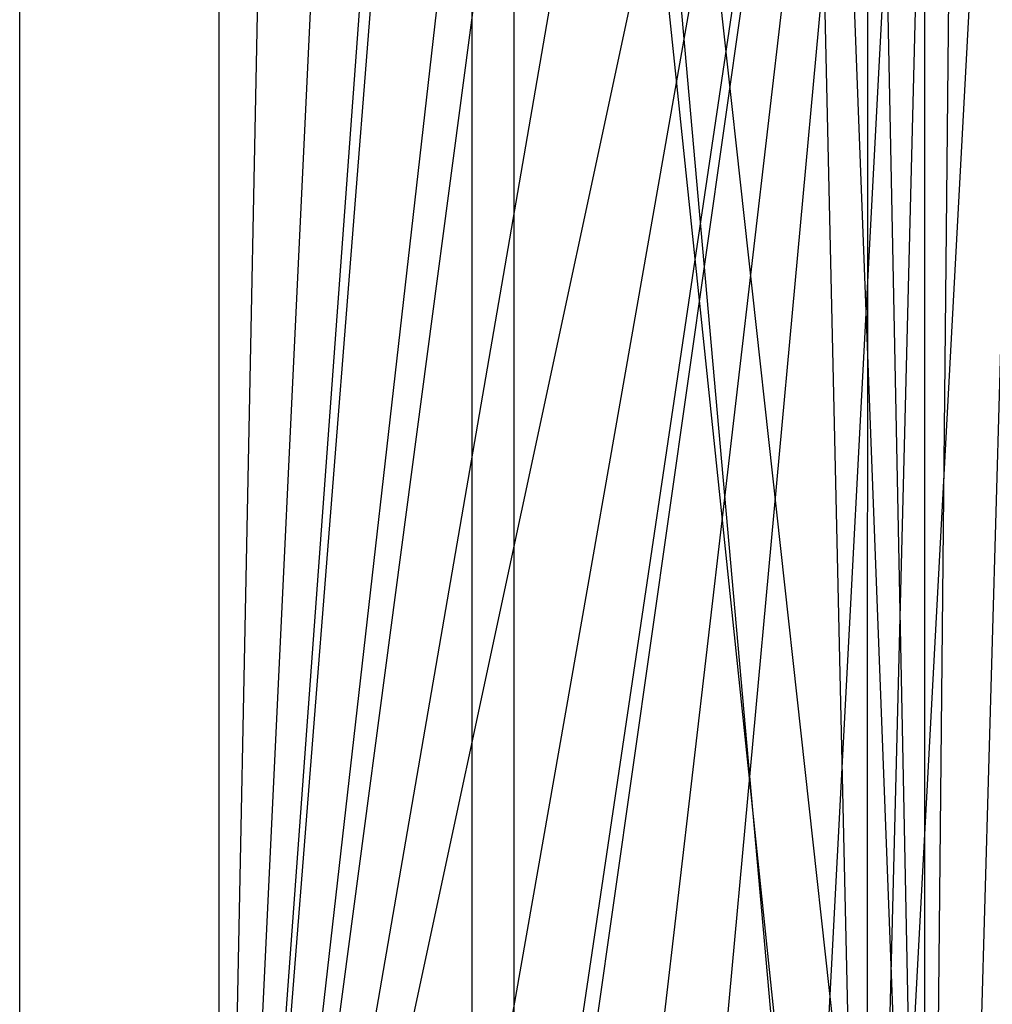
# Model space of a CAD drawing. Extents: x 0.1 to 12.1, y -6 to 6.
# Tile 15 of 181: x 4.362 to 4.815, y -0.441 to 0.018. Entities that reach past the tile are written whole.
import ezdxf

# ---------------------------------------------------------------- set-up
doc = ezdxf.new("R2010")
doc.units = 0
doc.header["$LTSCALE"] = 2.54
doc.layers.get('0').update_dxf_attribs({"linetype": 'CONTINUOUS'})

# ---------------------------------------------------------------- blocks, each defined once
blk = doc.blocks.new('DROPS_COLOR_C_STL')
at = {"color": 0}
for p, q in [((4.45488, -0.86832, 14.7269), (4.49091, 0.93168, 14.71701)), ((4.45488, -0.86832, 14.7269), (4.49091, 0.93168, 14.71701)), ((4.45488, -0.86832, 14.7269), (4.45488, 0.93168, 14.7269)), ((4.45488, -0.86832, 14.7269), (4.45488, 0.93168, 14.7269)), ((4.45488, -0.86832, 26.2895), (4.45488, 0.93168, 26.2895)), ((4.45488, -0.86832, 26.2895), (4.45488, 0.93168, 26.2895)), ((4.36179, -0.9, 35.90637), (4.36179, 0.9, 35.90637)), ((4.36179, -0.9, 35.90637), (4.36179, 0.9, 35.90637)), ((4.75714, -0.85985, 26.66538), (4.57277, 0.9, 26.70963)), ((4.57277, -0.9, 26.70963), (4.57277, 0.9, 26.70963)), ((4.75714, -0.85985, 26.66538), (4.57277, 0.9, 26.70963)), ((4.57277, -0.9, 26.70963), (4.57277, 0.9, 26.70963)), ((4.78384, -0.83655, 35.73637), (4.59241, 0.9, 35.80657)), ((4.78384, -0.83655, 35.73637), (4.59241, 0.9, 35.80657)), ((4.74971, -0.86685, 35.74808), (4.59241, 0.9, 35.80657)), ((4.59241, -0.9, 35.80657), (4.59241, 0.9, 35.80657)), ((4.74971, -0.86685, 35.74808), (4.59241, 0.9, 35.80657)), ((4.59241, -0.9, 35.80657), (4.59241, 0.9, 35.80657)), ((4.71769, 0.9, 35.75938), (4.78384, -0.83655, 35.73637)), ((4.71769, 0.9, 35.75938), (4.78384, -0.83655, 35.73637)), ((4.71769, 0.9, 26.67433), (4.75714, -0.85985, 26.66538)), ((4.71769, 0.9, 26.67433), (4.75714, -0.85985, 26.66538)), ((4.53856, 0.88797, 14.70431), (4.45488, -0.86832, 14.7269)), ((4.53856, 0.88797, 14.70431), (4.45488, -0.86832, 14.7269)), ((4.74972, 0.86685, 35.74808), (4.78384, -0.83655, 35.73637)), ((4.74972, 0.86685, 35.74808), (4.78384, -0.83655, 35.73637)), ((4.75715, 0.85985, 26.66538), (4.75714, -0.85985, 26.66538)), ((4.75715, 0.85985, 26.66538), (4.75714, -0.85985, 26.66538)), ((4.58126, 0.8555, 14.69328), (4.45488, -0.86832, 14.7269)), ((4.58126, 0.8555, 14.69328), (4.45488, -0.86832, 14.7269)), ((4.59042, 0.84923, 14.69096), (4.45488, -0.86832, 14.7269)), ((4.59042, 0.84923, 14.69096), (4.45488, -0.86832, 14.7269)), ((4.78384, 0.83655, 35.73637), (4.78384, -0.83655, 35.73637)), ((4.78384, 0.83655, 35.73637), (4.78384, -0.83655, 35.73637)), ((4.79981, 0.82387, 26.65602), (4.75714, -0.85985, 26.66538)), ((4.79981, 0.82387, 26.65602), (4.75714, -0.85985, 26.66538)), ((4.64628, 0.81551, 14.67713), (4.45488, -0.86832, 14.7269)), ((4.64628, 0.81551, 14.67713), (4.45488, -0.86832, 14.7269)), ((4.67637, 0.80024, 14.66992), (4.45488, -0.86832, 14.7269)), ((4.67637, 0.80024, 14.66992), (4.45488, -0.86832, 14.7269)), ((4.84565, 0.79199, 26.64632), (4.75714, -0.85985, 26.66538)), ((4.84565, 0.79199, 26.64632), (4.75714, -0.85985, 26.66538)), ((4.79981, -0.82387, 26.65602), (4.84565, 0.79199, 26.64632)), ((4.79981, -0.82387, 26.65602), (4.84565, 0.79199, 26.64632)), ((4.73844, 0.77427, 14.65556), (4.45488, -0.86832, 14.7269)), ((4.73844, 0.77427, 14.65556), (4.45488, -0.86832, 14.7269)), ((4.80259, 0.75442, 14.64144), (4.45488, -0.86832, 14.7269)), ((4.80259, 0.75442, 14.64144), (4.45488, -0.86832, 14.7269)), ((4.80259, 0.75442, 14.64144), (4.52252, -0.83834, 14.70854)), ((4.80259, 0.75442, 14.64144), (4.52252, -0.83834, 14.70854)), ((4.80259, 0.75442, 14.64144), (4.57194, -0.79876, 14.69566)), ((4.80259, 0.75442, 14.64144), (4.57194, -0.79876, 14.69566)), ((4.58212, -0.79155, 14.69307), (4.80259, 0.75442, 14.64144)), ((4.58212, -0.79155, 14.69307), (4.80259, 0.75442, 14.64144)), ((4.62544, -0.76387, 14.68223), (4.80259, 0.75442, 14.64144)), ((4.62544, -0.76387, 14.68223), (4.80259, 0.75442, 14.64144)), ((4.66487, -0.7425, 14.67266), (4.80259, 0.75442, 14.64144)), ((4.66487, -0.7425, 14.67266), (4.80259, 0.75442, 14.64144)), ((4.72506, -0.71592, 14.6586), (4.80259, 0.75442, 14.64144)), ((4.72506, -0.71592, 14.6586), (4.80259, 0.75442, 14.64144)), ((4.78787, -0.69503, 14.64462), (4.80259, 0.75442, 14.64144)), ((4.78787, -0.69503, 14.64462), (4.80259, 0.75442, 14.64144))]:
    blk.add_line(p, q, dxfattribs=at)

msp = doc.modelspace()

# ---------------------------------------------------------------- block references
at = {"color": 0}
msp.add_blockref('DROPS_COLOR_C_STL', (0, 0), dxfattribs=at)

doc.saveas('drawing.dxf')
